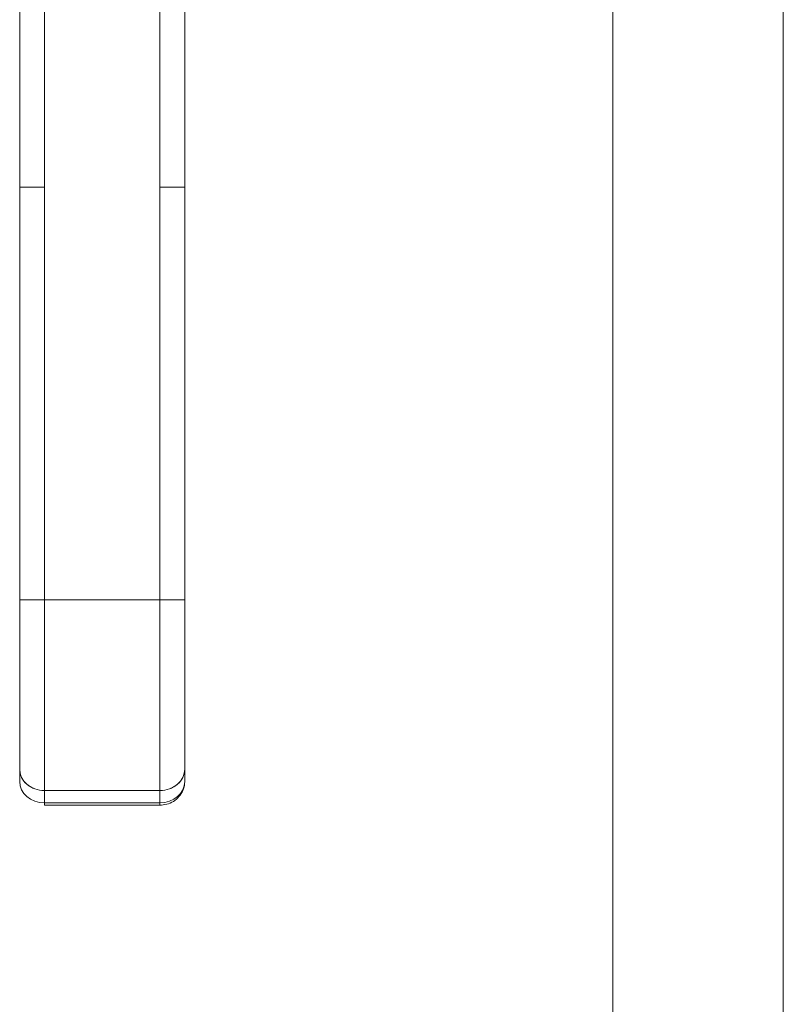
# Model space of a CAD drawing. Header units: inches. Extents: x 10 to 331, y 10 to 212.
# Tile 95 of 145: x 200.5 to 204.14, y 109.3 to 114. Entities that reach past the tile are written whole.
import ezdxf

# ---------------------------------------------------------------- set-up
doc = ezdxf.new("R2010")
doc.units = ezdxf.units.IN
doc.header["$LTSCALE"] = 20
doc.header["$MEASUREMENT"] = 0
doc.layers.add('Visible (ANSI)', color=7, linetype='Continuous', lineweight=5)

msp = doc.modelspace()

# ---------------------------------------------------------------- linework, layer by layer
at = {"layer": 'Visible (ANSI)'}
for p, q in [((203.3299, 147.5737), (203.3299, 85.5125)), ((204.143, 147.2306), (204.143, 85.8556)), ((200.4987, 113.1966), (200.4987, 114.1227)), ((200.6168, 114.1227), (200.6168, 113.1966)), ((201.168, 113.1966), (201.168, 114.1227)), ((201.2861, 114.1227), (201.2861, 113.1966)), ((200.4987, 113.1966), (200.4987, 111.2281)), ((200.4987, 113.1966), (200.6168, 113.1966)), ((200.6168, 113.1966), (200.4987, 113.1966)), ((200.4987, 111.2281), (200.4987, 113.1966)), ((200.6168, 113.1966), (200.6168, 111.2281)), ((200.6168, 111.2281), (200.6168, 113.1966)), ((201.168, 113.1966), (201.168, 111.2281)), ((201.168, 113.1966), (201.2861, 113.1966)), ((201.2861, 113.1966), (201.168, 113.1966)), ((201.168, 111.2281), (201.168, 113.1966)), ((201.2861, 111.2281), (201.2861, 113.1966)), ((201.2861, 113.1966), (201.2861, 111.2281)), ((200.4987, 111.2281), (200.6168, 111.2281)), ((200.6168, 111.2281), (200.4987, 111.2281)), ((200.4987, 111.2281), (200.4987, 110.42)), ((201.168, 111.2281), (200.6168, 111.2281)), ((200.6168, 110.3177), (200.6168, 111.2281)), ((200.6168, 111.2281), (201.168, 111.2281)), ((200.6168, 111.2281), (200.6168, 110.3177)), ((201.168, 111.2281), (201.2861, 111.2281)), ((201.168, 110.3177), (201.168, 111.2281)), ((201.2861, 111.2281), (201.168, 111.2281)), ((201.168, 111.2281), (201.168, 110.3177)), ((201.2861, 110.42), (201.2861, 111.2281)), ((200.6168, 110.8292), (200.6168, 110.829)), ((200.4987, 110.42), (200.4987, 110.361)), ((200.4987, 110.361), (200.4987, 110.42)), ((201.2861, 110.361), (201.2861, 110.42)), ((201.2861, 110.42), (201.2861, 110.361)), ((200.6168, 110.3177), (201.168, 110.3177)), ((200.6168, 110.2587), (200.6168, 110.3177)), ((201.168, 110.3177), (200.6168, 110.3177)), ((200.6168, 110.3177), (200.6168, 110.2587)), ((201.168, 110.3177), (201.168, 110.2587)), ((201.168, 110.2587), (201.168, 110.3177)), ((200.6168, 110.2587), (201.168, 110.2587)), ((200.6168, 110.2587), (200.6168, 110.2481)), ((201.168, 110.2587), (200.6168, 110.2587)), ((200.6168, 110.2481), (201.168, 110.2481)), ((201.168, 110.2481), (201.168, 110.2587))]:
    msp.add_line(p, q, dxfattribs=at)
for centre, major_axis, ratio, start_param, end_param in [((200.6168, 110.42), (-0.1181, 0), 0.866025, 6.283184, 7.853982), ((200.6168, 110.42), (-0.1181, 0), 0.866025, 0, 1.570796), ((201.168, 110.42), (0.1181, 0), 0.866025, 4.712389, 6.283186), ((201.168, 110.42), (0.1181, 0), 0.866025, 4.712389, 6.283185), ((200.6168, 110.361), (-0.1181, 0), 0.866025, 0, 1.570796), ((201.168, 110.361), (0.1181, 0), 0.866025, 4.712389, 6.283185), ((201.168, 110.361), (0.1181, 0), 0.866011, 4.712551, 6.282924), ((201.2074, 110.361), (0.0787, 0), 0.500001, 6.273164, 6.283214)]:
    msp.add_ellipse(centre, major_axis=major_axis, ratio=ratio, start_param=start_param, end_param=end_param, dxfattribs=at)
for points, knots in [([(200.4987, 111.2281), (200.4987, 111.1736), (200.4987, 111.1199), (200.4987, 111.0666), (200.4987, 111.0133), (200.4987, 110.9603), (200.4987, 110.9092), (200.4987, 110.858), (200.4987, 110.8086), (200.4987, 110.7615), (200.4987, 110.7145), (200.4987, 110.6698), (200.4987, 110.6281), (200.4987, 110.5865), (200.4987, 110.5478), (200.4987, 110.513), (200.4987, 110.4782), (200.4987, 110.4473), (200.4987, 110.42)], [0, 0, 0, 0, 0.166667, 0.166667, 0.166667, 0.333333, 0.333333, 0.333333, 0.5, 0.5, 0.5, 0.666667, 0.666667, 0.666667, 0.833333, 0.833333, 0.833333, 1, 1, 1, 1]), ([(201.2861, 111.2281), (201.2861, 111.1736), (201.2861, 111.12), (201.2861, 111.0667), (201.2861, 111.0133), (201.2861, 110.9604), (201.2861, 110.9092), (201.2861, 110.8581), (201.2861, 110.8087), (201.2861, 110.7616), (201.2861, 110.7146), (201.2861, 110.6699), (201.2861, 110.6282), (201.2861, 110.5865), (201.2861, 110.5478), (201.2861, 110.513), (201.2861, 110.4782), (201.2861, 110.4473), (201.2861, 110.42)], [0, 0, 0, 0, 0.166667, 0.166667, 0.166667, 0.333333, 0.333333, 0.333333, 0.5, 0.5, 0.5, 0.666667, 0.666667, 0.666667, 0.833333, 0.833333, 0.833333, 1, 1, 1, 1]), ([(201.2861, 110.361), (201.2861, 110.3493), (201.2842, 110.3376), (201.2768, 110.3155), (201.2713, 110.3051), (201.2574, 110.2862), (201.2488, 110.2778), (201.2298, 110.2641), (201.2194, 110.2587), (201.1978, 110.2512), (201.1866, 110.249), (201.1729, 110.2482), (201.1704, 110.2481), (201.168, 110.2481)], [6.282295, 6.282295, 6.282295, 6.282295, 6.562836, 6.562836, 6.850298, 6.850298, 7.156511, 7.156511, 7.470587, 7.470587, 7.784662, 7.784662, 7.852673, 7.852673, 7.852673, 7.852673]), ([(201.168, 110.2481), (201.168, 110.2481), (201.168, 110.2487), (201.168, 110.2499), (201.168, 110.2516), (201.168, 110.2546), (201.168, 110.2587)], [0.6665167, 0.6665167, 0.6665167, 0.6665167, 0.8, 0.8, 0.8, 1, 1, 1, 1])]:
    msp.add_open_spline(points, degree=3, knots=knots, dxfattribs=at)
for points in [[(200.8766, 111.2281), (200.8781, 111.2281), (200.8798, 111.2281), (200.8814, 111.2281)], [(201.168, 110.2587), (201.168, 110.2587), (201.168, 110.2587), (201.168, 110.2587)]]:
    msp.add_open_spline(points, degree=3, dxfattribs=at)

doc.saveas('drawing.dxf')
